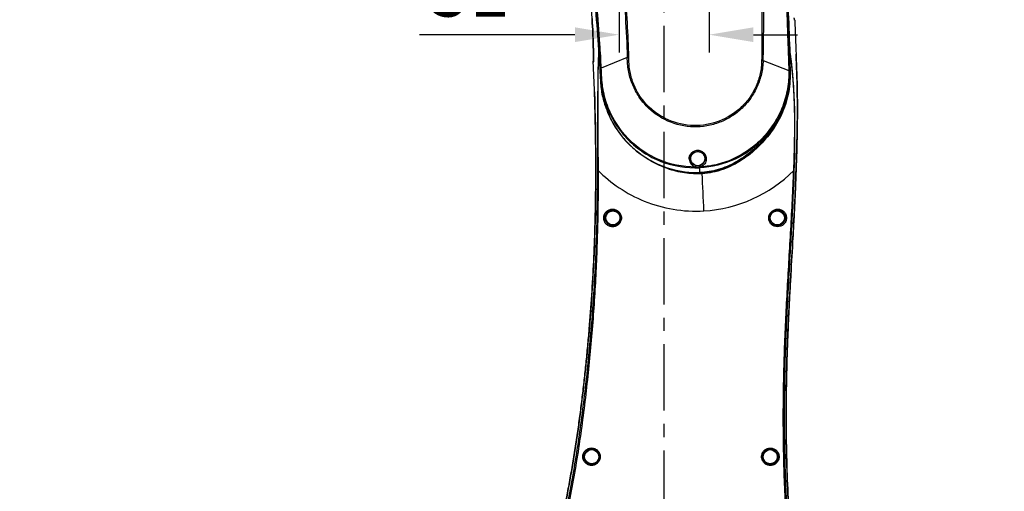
# Model space of a CAD drawing. Header units: millimetres. Extents: x 5828 to 6704, y 123 to 421.
# Tile 121 of 256: x 6391 to 6419, y 252 to 265. Entities that reach past the tile are written whole.
import ezdxf

# ---------------------------------------------------------------- set-up
doc = ezdxf.new("R2010")
doc.units = ezdxf.units.MM
doc.linetypes.add('CENTER', pattern=[0.6, 0.375, -0.075, 0.075, -0.075])
for name, color, linetype in [('中心线', 7, 'Continuous'), ('外形图', 7, 'Continuous'), ('尺寸标注', 7, 'Continuous')]:
    doc.layers.add(name, color=color, linetype=linetype)
doc.styles.add('微软雅黑', font='msyh.ttc', dxfattribs={"height": 1.5})
doc.dimstyles.new('尺寸标注_1_20比例', dxfattribs={"dimtxt": 1.5, "dimasz": 1.25, "dimexe": 0.5, "dimexo": 0.4, "dimgap": 0.5, "dimtad": 1, "dimdec": 1, "dimlfac": 20, "dimdsep": 46, "dimtxsty": '微软雅黑', "dimcen": 0.09, "dimadec": 0, "dimazin": 0, "dimtp": 0.01, "dimtm": 0.01, "dimtfac": 1, "dimtdec": 1, "dimtofl": 0, "dimtmove": 0, "dimatfit": 3, "dimfxl": 1, "dimtolj": 1, "dimarcsym": 0})

# ---------------------------------------------------------------- blocks, each defined once
blk = doc.blocks.new('*D1084')
at = {"layer": 'Defpoints', "color": 0}
for p in [(6408.179, 274.869), (6410.729, 274.894), (6410.729, 264.998)]:
    blk.add_point(p, dxfattribs=at)
at = {"layer": '尺寸标注', "color": 0, "lineweight": -2}
for p, q in [((6408.179, 274.469), (6408.179, 264.498)), ((6410.729, 274.494), (6410.729, 264.498)), ((6406.929, 264.998), (6402.531, 264.998)), ((6411.979, 264.998), (6413.229, 264.998))]:
    blk.add_line(p, q, dxfattribs=at)
at = {"layer": '尺寸标注', "color": 0}
for points in [[(6406.929, 264.789), (6406.929, 265.206), (6408.179, 264.998)], [(6411.979, 265.206), (6411.979, 264.789), (6410.729, 264.998)]]:
    blk.add_solid(points, dxfattribs=at)
at = {"layer": '尺寸标注', "color": 0, "insert": (6403.952, 266.259), "char_height": 1.5, "attachment_point": 5, "style": '微软雅黑'}
blk.add_mtext('\\A1;\\A1;{\\fAlibaba PuHuiTi 3.0 55 Regular|b0|i0|c134|p18;51}', dxfattribs=at)
blk = doc.blocks.new('*D1086')
at = {"layer": 'Defpoints', "color": 0}
for p in [(6374.804, 277.144), (6410.704, 221.456), (6410.704, 217.572)]:
    blk.add_point(p, dxfattribs=at)
at = {"layer": '尺寸标注', "color": 0, "lineweight": -2}
for p, q in [((6374.804, 276.744), (6374.804, 217.072)), ((6410.704, 221.056), (6410.704, 217.072)), ((6376.054, 217.572), (6409.454, 217.572))]:
    blk.add_line(p, q, dxfattribs=at)
at = {"layer": '尺寸标注', "color": 0}
for points in [[(6376.054, 217.78), (6376.054, 217.364), (6374.804, 217.572)], [(6409.454, 217.364), (6409.454, 217.78), (6410.704, 217.572)]]:
    blk.add_solid(points, dxfattribs=at)
at = {"layer": '尺寸标注', "color": 0, "insert": (6392.754, 218.844), "char_height": 1.5, "attachment_point": 5, "style": '微软雅黑'}
blk.add_mtext('\\A1;\\A1;{\\fAlibaba PuHuiTi 3.0 55 Regular|b0|i0|c134|p18;718}', dxfattribs=at)
blk = doc.blocks.new('*D1090')
at = {"layer": 'Defpoints', "color": 0}
for p in [(6409.454, 273.369), (6409.454, 245.369), (6430.142, 245.369)]:
    blk.add_point(p, dxfattribs=at)
at = {"layer": '尺寸标注', "color": 0, "lineweight": -2}
for p, q in [((6409.854, 273.369), (6430.642, 273.369)), ((6430.142, 272.119), (6430.142, 246.619)), ((6409.854, 245.369), (6430.642, 245.369))]:
    blk.add_line(p, q, dxfattribs=at)
at = {"layer": '尺寸标注', "color": 0}
for points in [[(6430.35, 272.119), (6429.934, 272.119), (6430.142, 273.369)], [(6429.934, 246.619), (6430.35, 246.619), (6430.142, 245.369)]]:
    blk.add_solid(points, dxfattribs=at)
at = {"layer": '尺寸标注', "color": 0, "insert": (6428.87, 259.369), "char_height": 1.5, "attachment_point": 5, "rotation": 90, "style": '微软雅黑'}
blk.add_mtext('\\A1;\\A1;{\\fAlibaba PuHuiTi 3.0 55 Regular|b0|i0|c134|p18;560}', dxfattribs=at)
blk = doc.blocks.new('*D1092')
at = {"layer": 'Defpoints', "color": 0}
for p in [(6411.876, 278.069), (6435.193, 278.069), (6418.604, 225.369)]:
    blk.add_point(p, dxfattribs=at)
at = {"layer": '尺寸标注', "color": 0, "lineweight": -2}
for p, q in [((6412.276, 278.069), (6435.693, 278.069)), ((6435.193, 226.619), (6435.193, 276.819)), ((6419.004, 225.369), (6435.693, 225.369))]:
    blk.add_line(p, q, dxfattribs=at)
at = {"layer": '尺寸标注', "color": 0}
for points in [[(6435.401, 276.819), (6434.985, 276.819), (6435.193, 278.069)], [(6434.985, 226.619), (6435.401, 226.619), (6435.193, 225.369)]]:
    blk.add_solid(points, dxfattribs=at)
at = {"layer": '尺寸标注', "color": 0, "insert": (6433.921, 251.719), "char_height": 1.5, "attachment_point": 5, "rotation": 90, "style": '微软雅黑'}
blk.add_mtext('\\A1;\\A1;{\\fAlibaba PuHuiTi 3.0 55 Regular|b0|i0|c134|p18;1054}', dxfattribs=at)

msp = doc.modelspace()

# ---------------------------------------------------------------- linework, layer by layer
at = {"layer": '中心线', "linetype": 'CENTER', "ltscale": 5}
msp.add_line((6409.4545, 239.3737), (6409.4545, 280.4069), dxfattribs=at)
at = {"layer": '外形图', "linetype": 'ByBlock'}
for p, q in [((6413.1467, 265.408), (6413.1469, 265.4078)), ((6407.6207, 264.5621), (6407.6216, 264.7289)), ((6408.4113, 264.3573), (6407.6764, 264.0521)), ((6407.4522, 264.2399), (6407.4513, 264.2127)), ((6407.4513, 264.2109), (6407.4514, 264.2125)), ((6407.4513, 264.2105), (6407.4513, 264.2108)), ((6407.4514, 264.2125), (6407.4515, 264.2149)), ((6412.2546, 264.2642), (6412.9804, 263.9811)), ((6410.4591, 261.238), (6410.4586, 261.2509)), ((6410.4624, 261.0964), (6410.4623, 261.1009))]:
    msp.add_line(p, q, dxfattribs=at)
for points in [[(6406.4911, 272.2943), (6406.6081, 271.6879), (6406.6518, 271.4604), (6406.6979, 271.2173), (6406.7471, 270.9563), (6406.7996, 270.6747), (6406.8559, 270.3689), (6406.9164, 270.0343), (6406.9817, 269.6649), (6407.0526, 269.2526), (6407.1299, 268.7861), (6407.2144, 268.2491), (6407.3072, 267.6163), (6407.4088, 266.8484), (6407.4999, 266.0469), (6407.5691, 265.2967), (6407.6206, 264.562)], [(6407.4143, 265.4582), (6407.4217, 265.3437), (6407.4281, 265.2359), (6407.4335, 265.1344), (6407.4381, 265.0392), (6407.4419, 264.9504), (6407.4451, 264.8681), (6407.4476, 264.7923), (6407.4496, 264.7219), (6407.4512, 264.6563), (6407.4524, 264.5954), (6407.4533, 264.5386), (6407.4538, 264.4856), (6407.4541, 264.436), (6407.4541, 264.3898), (6407.4539, 264.347), (6407.4535, 264.3076), (6407.453, 264.2719), (6407.4522, 264.2399)], [(6413.1438, 265.4187), (6413.1436, 265.4191), (6413.1434, 265.4199), (6413.1431, 265.421), (6413.1427, 265.4225), (6413.1423, 265.4244), (6413.1418, 265.4265), (6413.1413, 265.4291), (6413.1407, 265.4319), (6413.1401, 265.4352), (6413.1395, 265.4389), (6413.1388, 265.443), (6413.138, 265.4476), (6413.1372, 265.4527), (6413.1364, 265.4584), (6413.1355, 265.4647), (6413.1345, 265.4717)], [(6407.6207, 264.562), (6407.6364, 264.3031), (6407.6483, 264.0839), (6407.658, 263.8954), (6407.6656, 263.73), (6407.6744, 263.5831), (6407.6881, 263.451), (6407.707, 263.3277), (6407.732, 263.2054), (6407.7635, 263.0814), (6407.8006, 262.96), (6407.8431, 262.8415), (6407.8914, 262.725), (6407.9458, 262.6094), (6408.0059, 262.4962), (6408.071, 262.3865), (6408.1412, 262.2801), (6408.2168, 262.1767), (6408.2979, 262.0762), (6408.3844, 261.9788), (6408.476, 261.885), (6408.5723, 261.7954), (6408.6729, 261.7102), (6408.7774, 261.6299), (6408.8858, 261.5544), (6408.9978, 261.484), (6409.1131, 261.419), (6409.2314, 261.3594), (6409.3522, 261.3055), (6409.4751, 261.2575), (6409.5994, 261.2156), (6409.7247, 261.1799), (6409.8501, 261.1505), (6409.9752, 261.1274), (6410.0994, 261.1106), (6410.2227, 261.0999), (6410.3448, 261.0952), (6410.4624, 261.0964)], [(6410.4624, 261.0964), (6410.5666, 261.1024), (6410.6715, 261.1137), (6410.7748, 261.1302), (6410.8776, 261.152), (6410.9803, 261.1793), (6411.0833, 261.2123), (6411.1876, 261.2515), (6411.2939, 261.2976), (6411.4028, 261.3513), (6411.5144, 261.4131), (6411.6284, 261.4833), (6411.7444, 261.5624), (6411.8623, 261.6509), (6411.9811, 261.7487), (6412.097, 261.853), (6412.2049, 261.959), (6412.3037, 262.0654), (6412.3966, 262.1751), (6412.4848, 262.2895), (6412.566, 262.4052), (6412.6374, 262.5174), (6412.7007, 262.6284), (6412.7579, 262.7407), (6412.8088, 262.8533), (6412.8534, 262.9677), (6412.8926, 263.0845), (6412.9264, 263.2031), (6412.9535, 263.3189), (6412.974, 263.4311), (6412.9889, 263.5454), (6412.9988, 263.6685), (6413.0035, 263.8057), (6413.0034, 263.9588), (6412.9999, 264.1319), (6412.9953, 264.3312), (6412.9904, 264.5631)]]:
    msp.add_lwpolyline(points, dxfattribs=at)
for centre in [(6410.4045, 261.4943), (6408.0045, 259.8193), (6412.6545, 259.8193), (6407.4045, 253.0693), (6412.4545, 253.0693)]:
    msp.add_circle(centre, 0.2, dxfattribs=at)
for centre, radius, start, end in [((6413.2992, 265.4554), 0.1604, 192.24524, 193.42345), ((6558.7883, 270.6249), 145.7349, 182.051523, 182.43053), ((6374.0899, 262.5791), 33.5894, 3.3845, 4.64096), ((6373.8183, 262.5478), 33.8736, 2.54403, 3.69192), ((6372.8794, 262.4379), 34.8344, 2.65586, 3.77268), ((6480.7768, 265.8688), 67.799, 181.103505, 181.274575), ((6408.4172, 266.6169), 2.2597, 269.85042, 270.93718), ((6407.4772, 264.2123), 0.0259, 176.83741, 178.83821), ((6407.4761, 264.2118), 0.0248, 177.75438, 180.8264), ((6407.4755, 264.2118), 0.0242, 180.83383, 181.90447), ((6407.4753, 264.2118), 0.024, 181.90484, 182.76607), ((6354.7945, 261.7006), 52.7166, 1.82479, 2.72904), ((6412.2794, 267.8748), 3.6107, 268.93893, 269.60669), ((6410.5139, 263.938), 2.8902, 229.91517, 230.8009), ((6410.4047, 261.4887), 0.2421, 182.27495, 254.25437), ((6410.4039, 261.504), 0.2154, 182.577, 254.39777), ((6410.4056, 261.5005), 0.2117, 282.64452, 288.74967), ((6410.4055, 261.4371), 0.1937, 285.92177, 293.5994), ((6363.8311, 260.1001), 46.6419, 1.22953, 1.39798), ((6410.4045, 261.504), 0.2155, 288.73634, 357.41265), ((6346.4078, 257.4738), 64.2211, 2.269313, 3.209557), ((6410.3546, 263.9101), 3.8998, 273.29218, 315.17912)]:
    msp.add_arc(centre, radius, start, end, dxfattribs=at)
for points, knots in [([(6407.6046, 264.5744), (6407.5828, 264.9506), (6407.5249, 265.7024), (6407.4017, 266.8264), (6407.2511, 267.9469), (6407.0759, 269.0635), (6406.8828, 270.1766), (6406.7111, 271.1021), (6406.5881, 271.7492), (6406.517, 272.1187), (6406.4639, 272.3959), (6406.4099, 272.6729), (6406.361, 272.9507), (6406.332, 273.2316), (6406.3323, 273.5143), (6406.36, 273.7958), (6406.4286, 274.1661), (6406.5738, 274.6161), (6406.8457, 275.1145), (6407.2044, 275.556), (6407.6363, 275.9273), (6408.1279, 276.2151), (6408.6635, 276.4087), (6409.41, 276.5325), (6410.3659, 276.4284), (6411.2221, 275.9938), (6411.7775, 275.4846), (6412.1165, 275.0322), (6412.371, 274.5285), (6412.4787, 274.1671), (6412.5142, 273.9833)], [0, 0, 0, 0, 0.0625937, 0.1251913, 0.1877761, 0.2503461, 0.3128951, 0.3754141, 0.4066685, 0.422294, 0.4379155, 0.4535415, 0.4691602, 0.4847566, 0.5003728, 0.5160255, 0.531671, 0.5628576, 0.5940907, 0.6254392, 0.6568218, 0.6881841, 0.7195291, 0.7508647, 0.8132603, 0.8755681, 0.9067155, 0.9377961, 0.9689209, 1, 1, 1, 1]), ([(6407.6216, 264.729), (6407.5745, 265.4702), (6407.4643, 266.5799), (6407.2602, 268.0514), (6407.0849, 269.1519), (6406.8923, 270.2495), (6406.7218, 271.1623), (6406.5991, 271.8006), (6406.5287, 272.1653), (6406.4761, 272.4389), (6406.4215, 272.712), (6406.3563, 273.0776), (6406.3417, 273.5442), (6406.4226, 274.0975), (6406.6016, 274.6276), (6406.8726, 275.1172), (6407.3434, 275.693), (6408.1148, 276.2407), (6409.2098, 276.5287), (6410.3363, 276.4121), (6411.3507, 275.9082), (6412.1221, 275.0805), (6412.4108, 274.3796), (6412.4873, 274.0181)], [0, 0, 0, 0, 0.125258, 0.1878952, 0.2505326, 0.3131702, 0.3758079, 0.4071269, 0.4227864, 0.4384458, 0.4541053, 0.4697631, 0.5010405, 0.5323201, 0.5635999, 0.5948792, 0.6261589, 0.6884681, 0.7507737, 0.8130808, 0.8753898, 0.9376938, 1, 1, 1, 1]), ([(6407.6383, 264.73), (6407.5905, 265.4667), (6407.4819, 266.5696), (6407.2806, 268.0326), (6407.1076, 269.1268), (6406.9171, 270.2182), (6406.7477, 271.1259), (6406.6263, 271.7608), (6406.5561, 272.1234), (6406.5039, 272.3954), (6406.4504, 272.6675), (6406.3992, 272.9409), (6406.3727, 273.2187), (6406.3729, 273.5904), (6406.434, 274.0532), (6406.6068, 274.5857), (6406.8719, 275.079), (6407.3368, 275.6608), (6408.1045, 276.2168), (6409.2003, 276.5115), (6410.3292, 276.3958), (6411.3436, 275.8881), (6412.1108, 275.0552), (6412.3949, 274.352), (6412.4688, 273.99)], [0, 0, 0, 0, 0.1247585, 0.1871532, 0.2495575, 0.3119606, 0.3743783, 0.4055901, 0.4212073, 0.4367923, 0.4523948, 0.4680743, 0.4837647, 0.4994758, 0.5308308, 0.5621966, 0.5935686, 0.6249446, 0.6874872, 0.7500306, 0.8125697, 0.8750789, 0.937551, 1, 1, 1, 1]), ([(6412.2546, 264.2642), (6412.2611, 264.4333), (6412.2645, 264.7719), (6412.2736, 265.2797), (6412.2729, 265.7876), (6412.2661, 266.4648), (6412.2508, 267.3114), (6412.2086, 268.3265), (6412.1513, 269.3409), (6412.076, 270.3541), (6412.0002, 271.1974), (6411.9293, 271.871), (6411.8708, 272.3756), (6411.8213, 272.796), (6411.7775, 273.1318), (6411.7425, 273.3833), (6411.7109, 273.6352), (6411.6696, 273.886), (6411.5968, 274.13), (6411.4668, 274.4427), (6411.2405, 274.8039), (6410.8795, 275.1653), (6410.4479, 275.4384), (6409.9663, 275.609), (6409.4584, 275.6675), (6408.9504, 275.6107), (6408.4678, 275.4425), (6408.0357, 275.1701), (6407.6742, 274.8093), (6407.4029, 274.3765), (6407.2318, 273.8953), (6407.1919, 273.5564), (6407.1904, 273.3874)], [0, 0, 0, 0, 0.0312704, 0.0625451, 0.0938217, 0.1251004, 0.187661, 0.2502238, 0.312788, 0.3753526, 0.4379167, 0.4691981, 0.5004786, 0.5317564, 0.547395, 0.5630329, 0.5786691, 0.5943026, 0.6099371, 0.6255715, 0.6567803, 0.6879727, 0.7191623, 0.7503624, 0.7815767, 0.8127958, 0.844003, 0.8751945, 0.9063771, 0.9375685, 0.9687805, 1, 1, 1, 1]), ([(6408.4542, 264.3576), (6408.4469, 264.682), (6408.4192, 265.3307), (6408.3552, 266.3026), (6408.2669, 267.2731), (6408.1523, 268.241), (6408.0166, 269.2062), (6407.8858, 270.0079), (6407.7668, 270.6466), (6407.6728, 271.1245), (6407.5744, 271.6015), (6407.484, 271.9971), (6407.4125, 272.3136), (6407.3577, 272.5507), (6407.2957, 272.7859), (6407.2244, 273.1025), (6407.2061, 273.5113), (6407.2902, 273.9939), (6407.4798, 274.4461), (6407.8549, 274.9773), (6408.5294, 275.4675), (6409.3476, 275.6264), (6409.9929, 275.5406), (6410.6044, 275.3185), (6411.257, 274.8005), (6411.55, 274.1986), (6411.6236, 273.8849)], [0, 0, 0, 0, 0.0626046, 0.1252482, 0.1879143, 0.2505922, 0.3132731, 0.3759484, 0.4072817, 0.4386098, 0.4699306, 0.5012412, 0.516893, 0.5325409, 0.5481836, 0.563826, 0.5950892, 0.6263652, 0.6576284, 0.688869, 0.7509897, 0.813178, 0.8444529, 0.8757112, 0.9378328, 1, 1, 1, 1]), ([(6411.6236, 273.8849), (6411.6466, 273.7871), (6411.676, 273.588), (6411.7123, 273.2889), (6411.7525, 272.99), (6411.7877, 272.6906), (6411.8216, 272.391), (6411.8664, 271.9915), (6411.9195, 271.4917), (6411.9744, 270.8911), (6412.0239, 270.2901), (6412.068, 269.6885), (6412.1056, 269.0866), (6412.138, 268.4843), (6412.1659, 267.8819), (6412.1876, 267.2792), (6412.2024, 266.6763), (6412.2125, 266.0733), (6412.2209, 265.4704), (6412.218, 264.8675), (6412.2159, 264.4656), (6412.2125, 264.2647)], [0, 0, 0, 0, 0.0312338, 0.0624772, 0.0937238, 0.1249717, 0.1562211, 0.1874722, 0.2499771, 0.3124843, 0.3749932, 0.4375028, 0.5000127, 0.5625224, 0.6250313, 0.6875386, 0.7500436, 0.8125445, 0.8750391, 0.9375258, 1, 1, 1, 1]), ([(6412.4688, 273.99), (6412.5076, 273.8001), (6412.5443, 273.4134), (6412.6018, 272.8358), (6412.6472, 272.257), (6412.6903, 271.6783), (6412.7262, 271.099), (6412.7672, 270.3263), (6412.8095, 269.36), (6412.8483, 268.2001), (6412.8826, 267.0401), (6412.9099, 266.0735), (6412.9357, 265.3004), (6412.9483, 264.9138), (6412.9558, 264.7206)], [0, 0, 0, 0, 0.0626232, 0.1251428, 0.187641, 0.2501493, 0.3126471, 0.3751475, 0.500138, 0.6251176, 0.7500873, 0.8750467, 0.9375205, 1, 1, 1, 1]), ([(6412.4873, 274.0181), (6412.5074, 273.9232), (6412.5379, 273.7314), (6412.5651, 273.4416), (6412.5923, 273.1518), (6412.6287, 272.7655), (6412.6657, 272.2818), (6412.708, 271.7012), (6412.7433, 271.1202), (6412.7836, 270.3451), (6412.8252, 269.3758), (6412.8633, 268.2122), (6412.8968, 267.0485), (6412.9317, 265.8848), (6412.9574, 265.1091), (6412.9734, 264.7213)], [0, 0, 0, 0, 0.0312437, 0.0624934, 0.0937435, 0.1249938, 0.1874937, 0.2499942, 0.3124945, 0.374995, 0.4999957, 0.6249967, 0.7499979, 0.8749989, 1, 1, 1, 1]), ([(6412.5142, 273.9833), (6412.5512, 273.7911), (6412.579, 273.4981), (6412.6173, 273.1085), (6412.6519, 272.7183), (6412.6918, 272.2302), (6412.7329, 271.644), (6412.7684, 271.0573), (6412.8099, 270.2744), (6412.851, 269.2949), (6412.8905, 268.1187), (6412.9263, 266.9415), (6412.9593, 265.7633), (6412.9905, 264.9778), (6413.0067, 264.585)], [0, 0, 0, 0, 0.0623733, 0.0935757, 0.1247813, 0.1871928, 0.2496143, 0.312048, 0.3744898, 0.4994168, 0.6244211, 0.7495096, 0.8747007, 1, 1, 1, 1]), ([(6407.5691, 265.2969), (6407.5151, 265.9622), (6407.4034, 266.9578), (6407.2128, 268.2792), (6407.0524, 269.2678), (6406.9075, 270.0898), (6406.7866, 270.7465), (6406.6942, 271.2387), (6406.6001, 271.7307), (6406.5209, 272.1404), (6406.4575, 272.4683), (6406.4092, 272.7144), (6406.3659, 272.9619), (6406.3503, 273.1291), (6406.3462, 273.213)], [0, 0, 0, 0, 0.249859, 0.3748144, 0.4997774, 0.624749, 0.6872379, 0.7497296, 0.8122213, 0.8747186, 0.9059649, 0.9372312, 0.9685822, 1, 1, 1, 1]), ([(6407.1904, 273.3874), (6407.1896, 273.2924), (6407.1969, 273.1495), (6407.2248, 272.9614), (6407.2647, 272.7755), (6407.3245, 272.5457), (6407.3865, 272.2674), (6407.4483, 271.9891), (6407.51, 271.7107), (6407.5689, 271.4317), (6407.644, 271.0588), (6407.7338, 270.5919), (6407.8684, 269.8429), (6408.0129, 268.9025), (6408.1607, 267.7705), (6408.2772, 266.6349), (6408.3613, 265.4969), (6408.3991, 264.7372), (6408.4113, 264.3573)], [0, 0, 0, 0, 0.0312352, 0.0468519, 0.0624618, 0.0936767, 0.1249019, 0.1561349, 0.1873728, 0.2186166, 0.2498662, 0.3123761, 0.3748963, 0.4999528, 0.6250142, 0.7500587, 0.8750652, 1, 1, 1, 1]), ([(6407.4288, 265.2239), (6407.4109, 265.5455), (6407.358, 266.2026), (6407.2077, 267.5324), (6407.0565, 268.5375), (6406.9454, 269.2074)], [0, 0, 0, 0, 0.2406903, 0.4925288, 1, 1, 1, 1]), ([(6413.1432, 265.4181), (6413.1435, 265.4172), (6413.1442, 265.4142), (6413.145, 265.4113), (6413.1459, 265.4094)], [0, 0, 0, 0, 0.316521, 1, 1, 1, 1]), ([(6413.1459, 265.4094), (6413.1461, 265.4091), (6413.1463, 265.4086), (6413.1466, 265.4082), (6413.1467, 265.408)], [0, 0, 0, 0, 0.5525653, 1, 1, 1, 1]), ([(6407.4515, 264.2149), (6407.4557, 264.3334), (6407.4535, 264.67), (6407.4409, 265.0063), (6407.4288, 265.2239)], [0, 0, 0, 0, 0.3523624, 1, 1, 1, 1]), ([(6407.6046, 264.5752), (6407.5903, 264.3423), (6407.5759, 263.8309), (6407.5711, 263.0147), (6407.5721, 262.1119), (6407.5715, 261.4873), (6407.5694, 261.1674)], [0, 0, 0, 0, 0.2053737, 0.450176, 0.7184451, 1, 1, 1, 1]), ([(6407.6047, 264.5736), (6407.5906, 264.3401), (6407.5806, 263.9712), (6407.575, 263.4587), (6407.5741, 263.0299), (6407.5751, 262.6591), (6407.5769, 262.3538), (6407.5785, 262.1196), (6407.5801, 261.9226), (6407.5815, 261.7638), (6407.5826, 261.6439), (6407.5836, 261.5236), (6407.5843, 261.4231), (6407.5849, 261.3425), (6407.5849, 261.2818), (6407.5864, 261.2215), (6407.5837, 261.1803), (6407.5886, 261.1607)], [0, 0, 0, 0, 0.2055683, 0.3242225, 0.4504337, 0.5824125, 0.6501323, 0.7187975, 0.7882585, 0.8232423, 0.858372, 0.8936308, 0.9290029, 0.9467266, 0.9644729, 0.9822405, 1, 1, 1, 1]), ([(6407.794, 262.981), (6407.7517, 263.1082), (6407.701, 263.3039), (6407.6687, 263.5704), (6407.6574, 263.7713), (6407.6468, 263.9722), (6407.6291, 264.2399), (6407.6151, 264.4406), (6407.6046, 264.5744)], [0, 0, 0, 0, 0.2498285, 0.3748323, 0.4998619, 0.6248966, 0.7499312, 1, 1, 1, 1]), ([(6407.6383, 264.7302), (6407.6361, 264.7301), (6407.6305, 264.7296), (6407.6249, 264.7294), (6407.6216, 264.729)], [0, 0, 0, 0, 0.3998233, 1, 1, 1, 1]), ([(6413.0067, 264.585), (6413.0081, 264.4848), (6413.01, 264.2845), (6413.0162, 263.9842), (6413.017, 263.6836), (6412.9844, 263.3841), (6412.913, 263.0917), (6412.8107, 262.8087), (6412.6752, 262.5399), (6412.4608, 262.2014), (6412.132, 261.8203), (6411.6637, 261.4403), (6411.1261, 261.1628), (6410.7283, 261.0809), (6410.529, 261.0694)], [0, 0, 0, 0, 0.0625757, 0.1251513, 0.1877169, 0.2502556, 0.3127974, 0.375342, 0.4378888, 0.5004407, 0.6254214, 0.7503901, 0.8752579, 1, 1, 1, 1]), ([(6412.9558, 264.7204), (6412.9581, 264.7205), (6412.964, 264.7208), (6412.9699, 264.7208), (6412.9734, 264.7213)], [0, 0, 0, 0, 0.4004765, 1, 1, 1, 1]), ([(6412.9558, 264.7206), (6412.9602, 264.5973), (6412.969, 264.3509), (6412.9789, 264.1044), (6412.9804, 263.9811)], [0, 0, 0, 0, 0.500004, 1, 1, 1, 1]), ([(6412.9733, 264.7223), (6412.9747, 264.7101), (6412.9805, 264.657), (6412.9861, 264.6039), (6412.9904, 264.5631)], [0, 0, 0, 0, 0.230439, 1, 1, 1, 1]), ([(6412.9734, 264.7213), (6412.9781, 264.598), (6412.9877, 264.3514), (6412.9992, 264.1048), (6413.001, 263.9814)], [0, 0, 0, 0, 0.5000078, 1, 1, 1, 1]), ([(6413.1363, 261.1641), (6413.1462, 261.4853), (6413.1595, 262.1128), (6413.1492, 263.2555), (6413.0849, 264.077), (6413.0067, 264.5863)], [0, 0, 0, 0, 0.2811908, 0.5491182, 1, 1, 1, 1]), ([(6413.1185, 261.1588), (6413.1219, 261.1622), (6413.1207, 261.1738), (6413.1219, 261.1881), (6413.1223, 261.2035), (6413.1231, 261.2237), (6413.124, 261.2491), (6413.1254, 261.2896), (6413.1272, 261.3402), (6413.1292, 261.4009), (6413.1311, 261.4615), (6413.1336, 261.5421), (6413.1364, 261.6425), (6413.1395, 261.7628), (6413.1421, 261.8825), (6413.1443, 262.0017), (6413.1467, 262.1593), (6413.1483, 262.3545), (6413.1482, 262.5864), (6413.1456, 262.8145), (6413.1386, 263.1094), (6413.1232, 263.4634), (6413.0937, 263.8666), (6413.0556, 264.2374), (6413.0237, 264.4726), (6413.0067, 264.584)], [0, 0, 0, 0, 0.0042114, 0.0086447, 0.0130818, 0.0175177, 0.026386, 0.0352491, 0.0529588, 0.0706451, 0.0883058, 0.1059391, 0.1411157, 0.1761592, 0.2110545, 0.2457859, 0.2803379, 0.34884, 0.416428, 0.4829533, 0.5482417, 0.6742597, 0.7926124, 0.9015284, 1, 1, 1, 1]), ([(6412.2546, 264.2642), (6412.252, 264.2015), (6412.2434, 264.0761), (6412.2092, 263.8907), (6412.1582, 263.7092), (6412.0683, 263.4748), (6411.9128, 263.2001), (6411.6658, 262.9139), (6411.3682, 262.6803), (6411.0306, 262.5097), (6410.6659, 262.4086), (6410.1645, 262.3707), (6409.5385, 262.5114), (6409.0153, 262.8825), (6408.7064, 263.2789), (6408.5639, 263.5606), (6408.4847, 263.7989), (6408.4413, 263.9823), (6408.4175, 264.1692), (6408.4136, 264.2946), (6408.4113, 264.3573)], [0, 0, 0, 0, 0.031319, 0.0626413, 0.0939673, 0.1252908, 0.1878461, 0.2503875, 0.3129247, 0.3754705, 0.4380332, 0.500606, 0.6251276, 0.7496327, 0.8122022, 0.8747751, 0.9060963, 0.9374099, 0.9687075, 1, 1, 1, 1]), ([(6412.2125, 264.2647), (6412.2111, 264.2032), (6412.2044, 264.0799), (6412.1627, 263.8368), (6412.0673, 263.5421), (6411.8843, 263.2185), (6411.5612, 262.8455), (6411.0289, 262.5087), (6410.2863, 262.3807), (6409.551, 262.5446), (6409.0354, 262.9071), (6408.732, 263.2964), (6408.593, 263.5736), (6408.5177, 263.8084), (6408.4778, 263.989), (6408.4579, 264.173), (6408.4552, 264.296), (6408.4542, 264.3576)], [0, 0, 0, 0, 0.0313531, 0.0627131, 0.1253714, 0.1880074, 0.2506308, 0.375277, 0.4999851, 0.6246806, 0.7493438, 0.8119935, 0.8746425, 0.906001, 0.9373483, 0.9686765, 1, 1, 1, 1]), ([(6412.9946, 264.3607), (6412.9969, 264.2571), (6413.0024, 264.0499), (6413.007, 263.739), (6412.981, 263.4284), (6412.9109, 263.1248), (6412.8065, 262.8314), (6412.6655, 262.5536), (6412.4939, 262.2938), (6412.3634, 262.1324), (6412.2943, 262.0553)], [0, 0, 0, 0, 0.1250473, 0.2500835, 0.3750617, 0.500032, 0.6250083, 0.7499938, 0.8749923, 1, 1, 1, 1]), ([(6413.3437, 247.6734), (6413.2958, 248.0219), (6413.2098, 248.7209), (6413.1024, 249.7722), (6413.0177, 250.8265), (6412.9367, 252.2339), (6412.8892, 253.9933), (6412.9238, 256.1005), (6413.0146, 257.8498), (6413.0958, 259.245), (6413.1519, 260.2888), (6413.1954, 261.331), (6413.2225, 262.3711), (6413.2255, 263.4092), (6413.1989, 264.0998), (6413.1845, 264.4446)], [0, 0, 0, 0, 0.0628291, 0.1257536, 0.1887226, 0.2516992, 0.3775172, 0.5029512, 0.6279674, 0.6903191, 0.7525505, 0.8146466, 0.8765917, 0.9383658, 1, 1, 1, 1]), ([(6413.1845, 264.4446), (6413.1917, 264.2723), (6413.2022, 264.0137), (6413.2129, 263.6689), (6413.2187, 263.4101), (6413.2221, 263.1512), (6413.2234, 262.8057), (6413.2198, 262.3736), (6413.2091, 261.8547), (6413.1935, 261.3355), (6413.1739, 260.8159), (6413.1506, 260.296), (6413.1243, 259.7757), (6413.0862, 259.0811), (6413.0459, 258.386), (6413.0076, 257.6901), (6412.9808, 257.1673), (6412.9569, 256.6437), (6412.9366, 256.1195), (6412.9206, 255.5944), (6412.9095, 255.0685), (6412.9036, 254.5419), (6412.9032, 253.8383), (6412.917, 252.9573), (6412.9497, 252.0759), (6412.9869, 251.3703), (6413.0202, 250.8409), (6413.0591, 250.3116), (6413.1038, 249.7826), (6413.1545, 249.2541), (6413.2114, 248.7263), (6413.2741, 248.1993), (6413.3197, 247.8486), (6413.3437, 247.6735)], [0, 0, 0, 0, 0.0308045, 0.0462095, 0.0616177, 0.0770307, 0.0924501, 0.1233111, 0.1542035, 0.1851264, 0.216079, 0.247061, 0.2780728, 0.3091145, 0.3712881, 0.4024204, 0.4335843, 0.4647816, 0.4960143, 0.5272849, 0.5585956, 0.5899478, 0.621342, 0.6842481, 0.7472871, 0.778846, 0.8104255, 0.8420208, 0.8736261, 0.9052341, 0.9368376, 0.9684289, 1, 1, 1, 1]), ([(6407.6585, 264.0513), (6407.659, 264.0513), (6407.665, 264.0516), (6407.6709, 264.0518), (6407.6764, 264.0521)], [0, 0, 0, 0, 0.0837658, 1, 1, 1, 1]), ([(6407.6585, 264.0513), (6407.6627, 263.9584), (6407.6675, 263.7725), (6407.6924, 263.4942), (6407.7501, 263.2206), (6407.8626, 262.8659), (6408.0734, 262.4477), (6408.4249, 262.0105), (6408.8594, 261.6548), (6409.5213, 261.3136), (6410.0901, 261.2206), (6410.4591, 261.2381)], [0, 0, 0, 0, 0.0626693, 0.1253177, 0.1879643, 0.2506108, 0.3757341, 0.5008562, 0.6259821, 0.751098, 1, 1, 1, 1]), ([(6410.3389, 261.2557), (6409.9823, 261.2557), (6409.4386, 261.3689), (6408.8113, 261.7196), (6408.4015, 262.0737), (6408.0705, 262.5018), (6407.872, 262.9077), (6407.7656, 263.2509), (6407.7104, 263.5152), (6407.6858, 263.7836), (6407.6806, 263.9628), (6407.6764, 264.0521)], [0, 0, 0, 0, 0.2489848, 0.3740897, 0.4992137, 0.624314, 0.7494666, 0.8121446, 0.8748464, 0.9376, 1, 1, 1, 1]), ([(6407.6579, 263.8982), (6407.6623, 263.8057), (6407.668, 263.6207), (6407.6987, 263.3443), (6407.7613, 263.0734), (6407.8207, 262.8978), (6407.8552, 262.8119)], [0, 0, 0, 0, 0.2500694, 0.5000432, 0.7500231, 1, 1, 1, 1]), ([(6413.001, 263.9814), (6413.0022, 263.8951), (6413.0003, 263.7223), (6412.9718, 263.4644), (6412.9148, 263.2114), (6412.8097, 262.8825), (6412.6555, 262.5708), (6412.4589, 262.2869), (6412.1289, 261.89), (6411.4886, 261.4197), (6410.802, 261.2533), (6410.4591, 261.238)], [0, 0, 0, 0, 0.062704, 0.1253951, 0.1880883, 0.2507841, 0.3760192, 0.4387184, 0.5014154, 0.7506911, 1, 1, 1, 1]), ([(6412.9804, 263.9811), (6412.9811, 263.8959), (6412.9781, 263.7256), (6412.9486, 263.4717), (6412.8914, 263.2229), (6412.7869, 262.8994), (6412.6348, 262.5928), (6412.4414, 262.3135), (6412.2247, 262.0515), (6411.9072, 261.7664), (6411.4712, 261.4983), (6410.9905, 261.3213), (6410.6525, 261.2688), (6410.483, 261.2596)], [0, 0, 0, 0, 0.0627199, 0.1252688, 0.1878236, 0.2504303, 0.3752964, 0.4378515, 0.5003695, 0.6252444, 0.750087, 0.8750209, 1, 1, 1, 1]), ([(6412.9804, 263.981), (6412.9833, 263.981), (6412.9883, 263.9813), (6412.995, 263.9809), (6412.9985, 263.9818), (6413.0007, 263.981), (6413.001, 263.9814)], [0, 0, 0, 0, 0.425023, 0.7420387, 0.9348601, 1, 1, 1, 1]), ([(6405.8076, 248.0205), (6405.8283, 248.1007), (6405.8694, 248.261), (6405.9499, 248.5818), (6406.0281, 248.9028), (6406.1051, 249.2238), (6406.1814, 249.5443), (6406.2756, 249.9447), (6406.3854, 250.4252), (6406.4907, 250.9057), (6406.5911, 251.3864), (6406.6866, 251.8671), (6406.777, 252.3479), (6406.8618, 252.8289), (6406.9407, 253.3099), (6407.0131, 253.7911), (6407.0793, 254.2724), (6407.1397, 254.7537), (6407.1952, 255.2348), (6407.2465, 255.7156), (6407.2936, 256.1962), (6407.3507, 256.8362), (6407.4108, 257.6358), (6407.4646, 258.595), (6407.5007, 259.5534), (6407.5198, 260.5109), (6407.5228, 261.4676), (6407.513, 262.2645), (6407.4988, 262.9016), (6407.4895, 263.2201), (6407.4844, 263.3793)], [0, 0, 0, 0, 0.0160138, 0.0320129, 0.0639676, 0.0799233, 0.0958644, 0.1277015, 0.159478, 0.1911947, 0.2228532, 0.2544542, 0.2859975, 0.3174827, 0.3489108, 0.3802838, 0.4116049, 0.4428768, 0.4741012, 0.5052787, 0.5364111, 0.5675007, 0.629564, 0.6914956, 0.7533191, 0.8150563, 0.8767314, 0.9383735, 0.9691892, 1, 1, 1, 1]), ([(6407.4844, 263.3793), (6407.5262, 262.0928), (6407.539, 260.1586), (6407.4165, 257.5823), (6407.2781, 255.9729), (6407.1339, 254.6877), (6406.9647, 253.4041), (6406.6884, 251.808), (6406.3449, 250.2248), (6406.0436, 248.9639), (6405.888, 248.3345), (6405.8076, 248.0205)], [0, 0, 0, 0, 0.2489951, 0.3738202, 0.4988195, 0.5613829, 0.6239756, 0.7492359, 0.8745874, 0.9372882, 1, 1, 1, 1]), ([(6407.8552, 262.8119), (6407.9066, 262.6838), (6408.0295, 262.4352), (6408.2693, 262.0956), (6408.558, 261.7964), (6408.9968, 261.4595), (6409.631, 261.1659), (6410.1873, 261.0915), (6410.4623, 261.1009)], [0, 0, 0, 0, 0.1251817, 0.2503628, 0.3755517, 0.5007424, 0.7504359, 1, 1, 1, 1]), ([(6412.2943, 262.0553), (6412.1764, 261.9236), (6411.9185, 261.6797), (6411.4813, 261.3764), (6410.9916, 261.1633), (6410.6386, 261.1067), (6410.4623, 261.1009)], [0, 0, 0, 0, 0.250183, 0.5003039, 0.7502195, 1, 1, 1, 1]), ([(6410.529, 261.0694), (6410.3636, 261.0599), (6410.0299, 261.0752), (6409.5451, 261.1973), (6409.091, 261.4055), (6408.8157, 261.5934), (6408.6873, 261.6982)], [0, 0, 0, 0, 0.2499283, 0.499904, 0.7499405, 1, 1, 1, 1]), ([(6410.1627, 261.4791), (6410.1617, 261.5085), (6410.1702, 261.5697), (6410.218, 261.6531), (6410.3001, 261.7159), (6410.4063, 261.7393), (6410.5116, 261.7145), (6410.5923, 261.6518), (6410.6391, 261.569), (6410.6478, 261.5083), (6410.6466, 261.4791)], [0, 0, 0, 0, 0.1135784, 0.2334061, 0.3634184, 0.5022746, 0.6402232, 0.7684918, 0.8870105, 1, 1, 1, 1]), ([(6410.6197, 261.4943), (6410.622, 261.546), (6410.5835, 261.6642), (6410.4057, 261.7486), (6410.2258, 261.666), (6410.1864, 261.5465), (6410.1887, 261.4943)], [0, 0, 0, 0, 0.2290493, 0.497372, 0.7688384, 1, 1, 1, 1]), ([(6410.3389, 261.2557), (6410.343, 261.2634), (6410.3466, 261.276), (6410.3481, 261.2889), (6410.3476, 261.2957), (6410.346, 261.2965)], [0, 0, 0, 0, 0.6147938, 0.8705501, 1, 1, 1, 1]), ([(6410.4586, 261.2509), (6410.4295, 261.242), (6410.387, 261.2411), (6410.3482, 261.2521), (6410.3389, 261.2557)], [0, 0, 0, 0, 0.7540054, 1, 1, 1, 1]), ([(6410.4586, 261.2509), (6410.4548, 261.259), (6410.4515, 261.2727), (6410.4504, 261.286), (6410.4506, 261.2932), (6410.452, 261.2939)], [0, 0, 0, 0, 0.6076619, 0.8917551, 1, 1, 1, 1]), ([(6410.483, 261.2596), (6410.4789, 261.2666), (6410.4745, 261.2784), (6410.4723, 261.2911), (6410.4717, 261.2988), (6410.4737, 261.3)], [0, 0, 0, 0, 0.5746687, 0.8366968, 1, 1, 1, 1]), ([(6410.6466, 261.4791), (6410.6447, 261.4339), (6410.6133, 261.3377), (6410.5306, 261.2758), (6410.483, 261.2596)], [0, 0, 0, 0, 0.4733993, 1, 1, 1, 1]), ([(6410.6466, 261.4791), (6410.6434, 261.479), (6410.6332, 261.4797), (6410.6202, 261.4868), (6410.6197, 261.4943)], [0, 0, 0, 0, 0.2973957, 1, 1, 1, 1]), ([(6407.5694, 261.1674), (6407.5664, 260.6187), (6407.5528, 259.5209), (6407.4797, 257.8754), (6407.3545, 256.2328), (6407.2093, 254.8677), (6407.067, 253.7789), (6406.9013, 252.6933), (6406.6496, 251.3438), (6406.2947, 249.7354), (6406.0352, 248.6685), (6405.9009, 248.1362)], [0, 0, 0, 0, 0.124941, 0.249958, 0.3749737, 0.4999871, 0.5624942, 0.6250003, 0.7500033, 0.8750039, 1, 1, 1, 1]), ([(6407.5856, 261.1638), (6407.5861, 260.8912), (6407.5866, 260.3457), (6407.5672, 259.2547), (6407.5127, 257.8913), (6407.3917, 256.2584), (6407.2502, 254.9014), (6407.1111, 253.8188), (6406.949, 252.7395), (6406.702, 251.3976), (6406.3529, 249.7982), (6406.0966, 248.7374), (6405.964, 248.2082)], [0, 0, 0, 0, 0.0624464, 0.1249563, 0.2499713, 0.3749851, 0.4999968, 0.5625027, 0.6250074, 0.7500076, 0.875006, 1, 1, 1, 1]), ([(6407.5856, 261.1638), (6407.5845, 261.1618), (6407.5789, 261.1649), (6407.5745, 261.1656), (6407.5699, 261.1658), (6407.5694, 261.1674)], [0, 0, 0, 0, 0.3969484, 0.6988246, 1, 1, 1, 1]), ([(6407.5856, 261.1638), (6407.7665, 260.9814), (6408.1753, 260.6435), (6408.8949, 260.262), (6409.7115, 260.0312), (6410.2889, 260.0006), (6410.5786, 260.0167)], [0, 0, 0, 0, 0.233743, 0.4789237, 0.7360192, 1, 1, 1, 1]), ([(6413.2286, 247.8337), (6413.1568, 248.3853), (6413.0344, 249.4914), (6412.9059, 251.1556), (6412.835, 252.8233), (6412.8161, 254.4925), (6412.8545, 256.1615), (6412.9372, 257.8287), (6413.0232, 259.217), (6413.0828, 260.3279), (6413.1104, 260.8834), (6413.1208, 261.1611)], [0, 0, 0, 0, 0.1249873, 0.2499815, 0.3749831, 0.49999, 0.6250016, 0.7500191, 0.8750404, 0.9375512, 1, 1, 1, 1]), ([(6413.2821, 247.7582), (6413.2083, 248.3129), (6413.0824, 249.4252), (6412.948, 251.0988), (6412.8721, 252.7762), (6412.8492, 254.4553), (6412.8838, 256.1342), (6412.964, 257.8114), (6413.0622, 259.4872), (6413.1187, 260.605), (6413.1363, 261.1641)], [0, 0, 0, 0, 0.1249896, 0.2499861, 0.3749896, 0.4999983, 0.6250114, 0.7500303, 0.875053, 1, 1, 1, 1]), ([(6413.1208, 261.1591), (6413.1228, 261.16), (6413.1274, 261.16), (6413.1325, 261.1613), (6413.136, 261.163), (6413.1365, 261.1641)], [0, 0, 0, 0, 0.381262, 0.7915799, 1, 1, 1, 1]), ([(6407.7445, 259.819), (6407.7444, 259.8536), (6407.7588, 259.922), (6407.8342, 260.0289), (6407.9923, 260.0934), (6408.1523, 260.0303), (6408.2303, 259.9221), (6408.2454, 259.8524), (6408.2455, 259.8176)], [0, 0, 0, 0, 0.1339128, 0.2614448, 0.4951781, 0.7337316, 0.8649545, 1, 1, 1, 1]), ([(6407.782, 259.8193), (6407.782, 259.8508), (6407.7953, 259.9127), (6407.8633, 260.0084), (6408.0036, 260.0666), (6408.1474, 260.0118), (6408.2181, 259.9145), (6408.2318, 259.8511), (6408.2318, 259.8193)], [0, 0, 0, 0, 0.1355119, 0.2631655, 0.494409, 0.7308684, 0.8630197, 1, 1, 1, 1]), ([(6412.4135, 259.817), (6412.4135, 259.8522), (6412.4289, 259.9225), (6412.5082, 260.0312), (6412.6694, 260.0928), (6412.8261, 260.0273), (6412.9009, 259.921), (6412.9154, 259.8529), (6412.9153, 259.8182)], [0, 0, 0, 0, 0.1361309, 0.2687274, 0.5081252, 0.7398495, 0.8660635, 1, 1, 1, 1]), ([(6412.4271, 259.8193), (6412.427, 259.8515), (6412.441, 259.9156), (6412.5129, 260.0133), (6412.6576, 260.0667), (6412.7965, 260.0075), (6412.8637, 259.9124), (6412.8769, 259.8508), (6412.8769, 259.8193)], [0, 0, 0, 0, 0.1382897, 0.2720837, 0.5094891, 0.7384216, 0.8645037, 1, 1, 1, 1]), ([(6408.2455, 259.8176), (6408.2455, 259.7834), (6408.2314, 259.7155), (6408.1729, 259.6329), (6408.0902, 259.5805), (6407.9959, 259.5627), (6407.9015, 259.5805), (6407.8183, 259.6331), (6407.7591, 259.7161), (6407.7446, 259.7846), (6407.7445, 259.819)], [0, 0, 0, 0, 0.1312335, 0.2575791, 0.3793224, 0.4984822, 0.617755, 0.7400331, 0.8676124, 1, 1, 1, 1]), ([(6408.2318, 259.8193), (6408.2317, 259.7883), (6408.2186, 259.727), (6408.1507, 259.6303), (6408.008, 259.5717), (6407.8644, 259.629), (6407.7953, 259.7259), (6407.782, 259.788), (6407.782, 259.8193)], [0, 0, 0, 0, 0.133665, 0.2613323, 0.4983199, 0.7358032, 0.8648705, 1, 1, 1, 1]), ([(6412.9153, 259.8182), (6412.9152, 259.7835), (6412.9002, 259.7144), (6412.8229, 259.6065), (6412.6626, 259.5427), (6412.5034, 259.6075), (6412.4279, 259.7148), (6412.4135, 259.7827), (6412.4135, 259.817)], [0, 0, 0, 0, 0.1347465, 0.2641819, 0.5027938, 0.7402428, 0.8673707, 1, 1, 1, 1]), ([(6412.8769, 259.8193), (6412.8769, 259.7876), (6412.8632, 259.725), (6412.7933, 259.6282), (6412.6498, 259.5721), (6412.5081, 259.6307), (6412.4403, 259.7269), (6412.4271, 259.7883), (6412.4271, 259.8193)], [0, 0, 0, 0, 0.1366018, 0.2665583, 0.5031719, 0.7387416, 0.8660363, 1, 1, 1, 1]), ([(6407.1538, 253.0697), (6407.1538, 253.1021), (6407.1668, 253.1674), (6407.2223, 253.2493), (6407.3044, 253.3034), (6407.4005, 253.3221), (6407.4965, 253.3031), (6407.5786, 253.2488), (6407.6341, 253.1669), (6407.6473, 253.1017), (6407.6473, 253.0693)], [0, 0, 0, 0, 0.1261587, 0.2516388, 0.3760751, 0.4998294, 0.6236838, 0.7483038, 0.8738582, 1, 1, 1, 1]), ([(6407.1841, 253.0693), (6407.1841, 253.0984), (6407.1959, 253.1571), (6407.2457, 253.2306), (6407.3192, 253.2793), (6407.4053, 253.2962), (6407.4913, 253.2794), (6407.565, 253.2307), (6407.6149, 253.1571), (6407.6266, 253.0984), (6407.6266, 253.0693)], [0, 0, 0, 0, 0.1264357, 0.2520426, 0.3763586, 0.4998232, 0.6233995, 0.7479156, 0.873591, 1, 1, 1, 1]), ([(6412.2113, 253.0686), (6412.2113, 253.1012), (6412.2246, 253.1669), (6412.2808, 253.2492), (6412.3638, 253.3033), (6412.4602, 253.3217), (6412.5561, 253.3026), (6412.638, 253.2486), (6412.6935, 253.1668), (6412.7066, 253.1015), (6412.7066, 253.069)], [0, 0, 0, 0, 0.1265693, 0.2527385, 0.3779143, 0.501885, 0.625153, 0.7487896, 0.8737479, 1, 1, 1, 1]), ([(6412.2321, 253.0693), (6412.2321, 253.0986), (6412.2439, 253.1577), (6412.2943, 253.2317), (6412.3686, 253.2802), (6412.455, 253.2966), (6412.5406, 253.2792), (6412.6137, 253.2305), (6412.6633, 253.1571), (6412.675, 253.0985), (6412.675, 253.0693)], [0, 0, 0, 0, 0.1269319, 0.2533707, 0.3785667, 0.502275, 0.6251351, 0.7484694, 0.8734379, 1, 1, 1, 1]), ([(6407.6473, 253.0693), (6407.6473, 253.037), (6407.6343, 252.9717), (6407.5787, 252.8897), (6407.4964, 252.8355), (6407.4, 252.8169), (6407.3039, 252.8361), (6407.2221, 252.8905), (6407.1669, 252.9723), (6407.1538, 253.0374), (6407.1538, 253.0697)], [0, 0, 0, 0, 0.1260629, 0.2516132, 0.3764341, 0.5006353, 0.6246133, 0.7489426, 0.8740799, 1, 1, 1, 1]), ([(6407.6266, 253.0693), (6407.6266, 253.0402), (6407.6149, 252.9816), (6407.565, 252.9079), (6407.4912, 252.8591), (6407.4048, 252.8423), (6407.3187, 252.8595), (6407.2453, 252.9083), (6407.1957, 252.9818), (6407.1841, 253.0403), (6407.1841, 253.0693)], [0, 0, 0, 0, 0.1263151, 0.2520136, 0.3768075, 0.5008177, 0.6245457, 0.7487058, 0.8738656, 1, 1, 1, 1]), ([(6412.7066, 253.069), (6412.7065, 253.0366), (6412.6933, 252.9712), (6412.6375, 252.8893), (6412.5554, 252.8351), (6412.4592, 252.8161), (6412.3629, 252.8347), (6412.2803, 252.8887), (6412.2244, 252.9708), (6412.2113, 253.0362), (6412.2113, 253.0686)], [0, 0, 0, 0, 0.1262927, 0.2516308, 0.3758571, 0.4995859, 0.6235681, 0.74827, 0.873807, 1, 1, 1, 1]), ([(6412.675, 253.0693), (6412.675, 253.0402), (6412.6632, 252.9814), (6412.6134, 252.9079), (6412.5399, 252.8592), (6412.4539, 252.8422), (6412.3677, 252.859), (6412.2938, 252.9077), (6412.2439, 252.9814), (6412.2321, 253.0402), (6412.2321, 253.0693)], [0, 0, 0, 0, 0.1265956, 0.25201, 0.3760412, 0.4994569, 0.6231914, 0.7478331, 0.8735151, 1, 1, 1, 1])]:
    msp.add_open_spline(points, degree=3, knots=knots, dxfattribs=at)
for points in [[(6412.9426, 265.8847), (6412.9569, 265.4441), (6412.9713, 265.0035), (6412.9904, 264.5631)], [(6413.1469, 265.4079), (6413.1467, 265.4118), (6413.1456, 265.4159), (6413.1436, 265.4193)], [(6413.1461, 265.4079), (6413.1459, 265.411), (6413.1452, 265.4141), (6413.144, 265.4169)], [(6407.6207, 264.5621), (6407.6355, 264.3409), (6407.6471, 264.1196), (6407.6579, 263.8982)], [(6410.1627, 261.4791), (6410.1728, 261.4791), (6410.1881, 261.4843), (6410.1887, 261.4943)], [(6410.452, 261.2939), (6410.4175, 261.2862), (6410.38, 261.287), (6410.346, 261.2965)]]:
    msp.add_open_spline(points, degree=3, dxfattribs=at)

# ---------------------------------------------------------------- dimensions: what is measured, and where the dimension line sits
at = {"layer": '尺寸标注'}
for base, p1, p2, picture, middle in [((6435.1929, 278.0693), (6418.6045, 225.3693), (6411.8764, 278.0693), '*D1092', (6433.9213, 251.7193)), ((6430.1419, 245.3693), (6409.4545, 273.3693), (6409.4545, 245.3693), '*D1090', (6428.8703, 259.3693))]:
    dim = msp.add_linear_dim(base=base, p1=p1, p2=p2, angle=90, text='\\A1;{\\fAlibaba PuHuiTi 3.0 55 Regular|b0|i0|c134|p18;<>}', dimstyle='尺寸标注_1_20比例', dxfattribs=at)
    dim.commit()
    dim.dimension.update_dxf_attribs({"geometry": picture, "text_midpoint": middle})
dim = msp.add_linear_dim(base=(6410.7045, 217.572), p1=(6374.8045, 277.1443), p2=(6410.7045, 221.4555), text='\\A1;{\\fAlibaba PuHuiTi 3.0 55 Regular|b0|i0|c134|p18;<>}', dimstyle='尺寸标注_1_20比例', dxfattribs=at)
dim.commit()
dim.dimension.update_dxf_attribs({"geometry": '*D1086', "text_midpoint": (6392.7545, 218.8436)})
dim = msp.add_linear_dim(base=(6410.7295, 264.9978), p1=(6408.1795, 274.8693), p2=(6410.7295, 274.8943), text='\\A1;{\\fAlibaba PuHuiTi 3.0 55 Regular|b0|i0|c134|p18;<>}', dimstyle='尺寸标注_1_20比例', dxfattribs=at)
dim.commit()
dim.dimension.update_dxf_attribs({"geometry": '*D1084', "text_midpoint": (6403.9518, 264.9978), "dimtype": 160})

doc.saveas('drawing.dxf')
